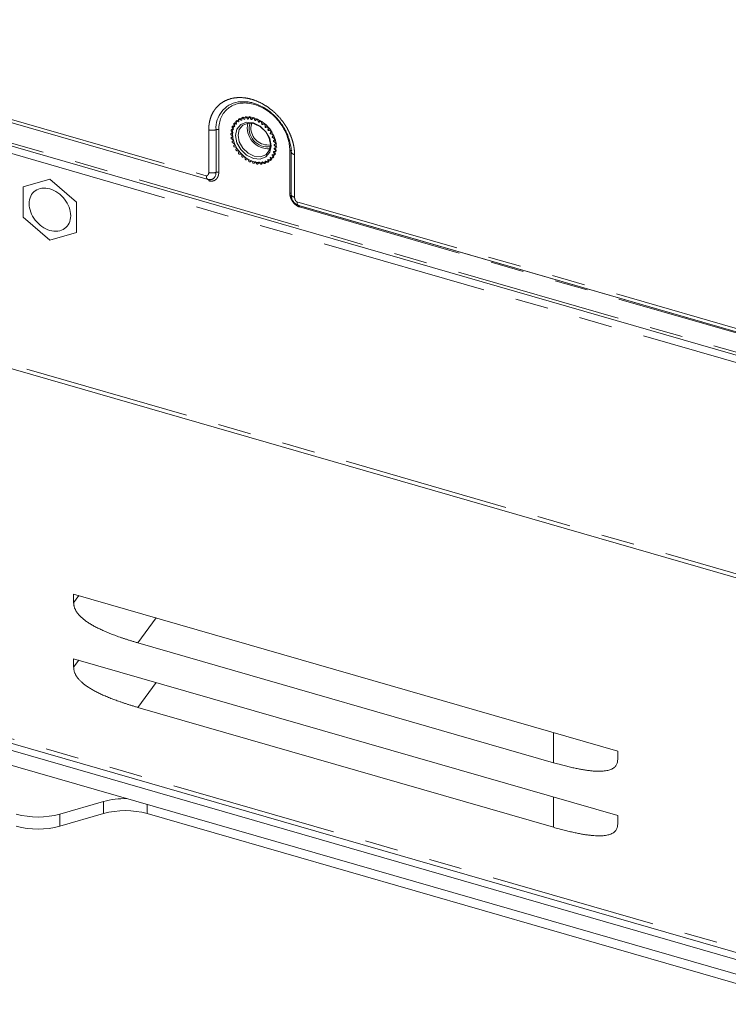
# Model space of a CAD drawing. Header units: millimetres. Extents: x 19 to 844, y 7 to 552.
# Tile 33 of 49: x 633 to 660, y 393 to 430. Entities that reach past the tile are written whole.
import ezdxf

# ---------------------------------------------------------------- set-up
doc = ezdxf.new("R2010")
doc.units = ezdxf.units.MM
doc.linetypes.add('PHANTOM', pattern=[12.7, 6.35, -1.27, 1.27, -1.27, 1.27, -1.27])

msp = doc.modelspace()

# ---------------------------------------------------------------- linework, layer by layer
at = {"color": 8, "linetype": 'PHANTOM', "lineweight": 0}
for p, q in [((607.7934, 433.548), (639.9034, 424.2787)), ((704.445, 404.7425), (607.8934, 432.6145)), ((607.7996, 432.2428), (704.3387, 404.3743)), ((712.3608, 393.9843), (599.7775, 426.4843)), ((640.9454, 426.1882), (640.912, 426.1594)), ((641.0119, 426.3014), (640.9786, 426.2726)), ((641.1005, 426.3947), (641.0671, 426.3659)), ((641.2083, 426.4653), (641.175, 426.4364)), ((641.3322, 426.5109), (641.2988, 426.4821)), ((641.4683, 426.5303), (641.4349, 426.5014)), ((641.5791, 426.4939), (641.6125, 426.5228)), ((641.7271, 426.4598), (641.7604, 426.4886)), ((641.8743, 426.4), (641.9076, 426.4289)), ((641.9693, 426.3472), (642.0026, 426.376)), ((642.0163, 426.3165), (642.0496, 426.3454)), ((642.1054, 426.2492), (642.1387, 426.2781)), ((642.1487, 426.2117), (642.182, 426.2406)), ((639.9958, 424.402), (639.9958, 426.0327)), ((640.2742, 426.0363), (640.2742, 424.4056)), ((640.3787, 424.4069), (640.3787, 426.0377)), ((640.8856, 425.9163), (640.8522, 425.8875)), ((640.9028, 426.0586), (640.8695, 426.0297)), ((642.2292, 426.1321), (642.2625, 426.1609)), ((642.2675, 426.0889), (642.3009, 426.1177)), ((642.337, 425.9993), (642.3704, 426.0281)), ((642.3692, 425.9517), (642.4025, 425.9806)), ((642.4256, 425.8549), (642.4589, 425.8837)), ((642.4506, 425.8044), (642.4839, 425.8332)), ((640.8941, 425.7659), (640.8608, 425.737)), ((642.4921, 425.7032), (642.5255, 425.7321)), ((642.5092, 425.6513), (642.5426, 425.6802)), ((642.5347, 425.549), (642.568, 425.5779)), ((642.5519, 425.3968), (642.5853, 425.4257)), ((642.5092, 425.117), (642.5426, 425.1458)), ((642.5434, 425.2513), (642.5767, 425.2802)), ((643.0922, 425.2543), (643.0922, 423.6236)), ((643.275, 425.0861), (643.275, 423.4553)), ((641.7271, 424.7601), (641.7604, 424.7889)), ((641.8743, 424.7348), (641.9076, 424.7637)), ((642.0163, 424.7364), (642.0496, 424.7653)), ((642.1487, 424.7647), (642.182, 424.7936)), ((642.2675, 424.819), (642.3009, 424.8478)), ((642.3692, 424.8975), (642.4025, 424.9263)), ((642.4506, 424.9978), (642.4839, 425.0267)), ((639.9051, 424.278), (639.9034, 424.2785)), ((639.9992, 424.0832), (640.0034, 424.0819)), ((643.3675, 423.2787), (668.7709, 415.9453)), ((643.4675, 423.0819), (668.8709, 415.7486)), ((717.9739, 378.0591), (601.6378, 411.6425)), ((635.0325, 408.2232), (634.8355, 407.953)), ((637.2863, 406.4179), (637.982, 407.3718)), ((635.0325, 405.755), (634.8355, 405.4848)), ((637.2863, 403.9497), (637.982, 404.9036)), ((653.1692, 402.9876), (653.1692, 401.8329)), ((635.9752, 400.3503), (635.9752, 399.8884)), ((637.6418, 399.8884), (637.6418, 400.2386)), ((653.1692, 400.5194), (653.1692, 399.3647)), ((634.3085, 399.4073), (634.3085, 399.8691))]:
    msp.add_line(p, q, dxfattribs=at)
at = {"color": 7, "linetype": 'Continuous', "lineweight": 15}
for p, q in [((639.973, 424.1353), (607.8629, 433.4046)), ((607.8629, 432.5085), (704.4146, 404.6364)), ((641.4279, 426.5387), (641.3945, 426.5099)), ((599.8516, 426.3084), (712.4352, 393.8083)), ((640.9286, 426.1836), (640.8952, 426.1547)), ((640.9872, 426.1686), (640.9536, 426.2365)), ((640.9901, 426.2978), (640.9568, 426.2689)), ((640.9786, 426.2726), (641.0458, 426.2532)), ((641.058, 426.2671), (641.035, 426.3368)), ((641.0736, 426.3929), (641.0403, 426.3641)), ((641.0671, 426.3659), (641.1333, 426.3351)), ((641.1333, 426.3351), (641.148, 426.3479)), ((641.1483, 426.3458), (641.1367, 426.4153)), ((641.1766, 426.4662), (641.1433, 426.4373)), ((641.175, 426.4364), (641.2381, 426.3952)), ((641.2381, 426.3952), (641.2555, 426.4103)), ((641.2555, 426.4024), (641.2555, 426.4695)), ((641.2959, 426.5153), (641.2626, 426.4864)), ((641.2988, 426.4821), (641.357, 426.4317)), ((641.357, 426.4317), (641.3792, 426.4509)), ((641.3763, 426.4351), (641.3879, 426.4979)), ((641.4349, 426.5014), (641.4864, 426.4434)), ((641.4864, 426.4434), (641.5184, 426.4711)), ((641.5069, 426.443), (641.5299, 426.4994)), ((641.5685, 426.5358), (641.5352, 426.5069)), ((641.5791, 426.4939), (641.6223, 426.43)), ((641.6052, 426.1166), (641.6384, 426.287)), ((641.6223, 426.43), (641.6556, 426.4589)), ((641.6435, 426.4257), (641.6771, 426.4742)), ((641.7136, 426.5066), (641.6803, 426.4778)), ((641.7271, 426.4598), (641.7607, 426.3919)), ((641.7607, 426.3919), (641.794, 426.4208)), ((641.7819, 426.3839), (641.825, 426.4229)), ((641.825, 426.4229), (641.8584, 426.4518)), ((641.8743, 426.4), (641.8973, 426.3303)), ((641.8973, 426.3303), (641.9519, 426.3776)), ((641.9735, 426.3671), (641.9178, 426.3188)), ((641.9178, 426.3188), (641.9693, 426.3472)), ((642.0163, 426.3165), (642.0279, 426.247)), ((642.0279, 426.247), (642.0613, 426.2759)), ((642.0806, 426.2613), (642.0472, 426.2324)), ((642.0472, 426.2324), (642.1054, 426.2492)), ((642.1487, 426.2117), (642.1487, 426.1446)), ((642.1487, 426.1446), (642.182, 426.1734)), ((640.8782, 425.9124), (640.8449, 425.8835)), ((640.8522, 425.8875), (640.9104, 425.9043)), ((640.9104, 425.7871), (640.8523, 425.8375)), ((640.8909, 426.0538), (640.8576, 426.0249)), ((640.9123, 425.9249), (640.8608, 425.983)), ((640.8695, 426.0297), (640.9326, 426.0344)), ((640.9381, 426.0534), (640.895, 426.1173)), ((640.912, 426.1594), (640.9782, 426.1519)), ((642.1995, 426.1562), (642.1661, 426.1273)), ((642.1661, 426.1273), (642.2292, 426.1321)), ((642.2675, 426.0889), (642.2559, 426.0261)), ((642.2559, 426.0261), (642.2892, 426.055)), ((642.3043, 426.0356), (642.2709, 426.0067)), ((642.2709, 426.0067), (642.337, 425.9993)), ((642.3692, 425.9517), (642.3462, 425.8952)), ((642.3462, 425.8952), (642.3796, 425.9241)), ((642.3918, 425.9031), (642.3584, 425.8742)), ((642.3584, 425.8742), (642.4256, 425.8549)), ((642.4506, 425.8044), (642.417, 425.7559)), ((642.417, 425.7559), (642.4503, 425.7847)), ((640.8909, 425.7636), (640.8576, 425.7348)), ((640.8608, 425.737), (640.9123, 425.7654)), ((640.9326, 425.6441), (640.8695, 425.6853)), ((640.8949, 425.583), (640.9381, 425.622)), ((640.9782, 425.5003), (640.9121, 425.5311)), ((640.9536, 425.4299), (640.9872, 425.4784)), ((642.4593, 425.7628), (642.426, 425.734)), ((642.426, 425.734), (642.4921, 425.7032)), ((642.5092, 425.6513), (642.4661, 425.6123)), ((642.4661, 425.6123), (642.4994, 425.6412)), ((642.5049, 425.619), (642.4716, 425.5902)), ((642.4716, 425.5902), (642.5347, 425.549)), ((642.5434, 425.4972), (642.4919, 425.4689)), ((642.5271, 425.476), (642.4938, 425.4472)), ((642.4938, 425.4472), (642.5519, 425.3968)), ((642.5466, 425.4995), (642.58, 425.5284)), ((641.0458, 425.36), (640.9786, 425.3794)), ((641.035, 425.2826), (641.058, 425.3391)), ((641.1333, 425.2276), (641.0671, 425.235)), ((641.1367, 425.1454), (641.1483, 425.2082)), ((641.2381, 425.107), (641.175, 425.1022)), ((641.2555, 425.0226), (641.2555, 425.0897)), ((642.417, 425.0656), (642.4351, 425.0813)), ((642.417, 425.0656), (642.4506, 424.9978)), ((642.4921, 425.0749), (642.426, 425.0823)), ((642.4661, 425.1809), (642.4896, 425.2012)), ((642.4661, 425.1809), (642.5092, 425.117)), ((642.5347, 425.2046), (642.4716, 425.1998)), ((642.5253, 425.3382), (642.4919, 425.3093)), ((642.4919, 425.3093), (642.5434, 425.2513)), ((642.5519, 425.3468), (642.4938, 425.33)), ((642.509, 425.0796), (642.5423, 425.1085)), ((642.5466, 425.2094), (642.58, 425.2382)), ((642.5593, 425.3508), (642.5927, 425.3797)), ((643.1655, 425.2569), (643.1417, 425.1982)), ((643.1417, 425.2016), (643.1417, 423.5693)), ((641.357, 425.0019), (641.2988, 424.9851)), ((641.3879, 424.9178), (641.3763, 424.9873)), ((641.4864, 424.9154), (641.4349, 424.8871)), ((641.5299, 424.8343), (641.5069, 424.904)), ((641.6223, 424.8503), (641.5791, 424.8114)), ((641.5791, 424.8114), (641.6125, 424.8402)), ((641.6771, 424.7745), (641.6435, 424.8424)), ((641.7239, 424.7565), (641.7573, 424.7854)), ((641.7607, 424.8085), (641.7271, 424.7601)), ((641.8251, 424.7404), (641.7819, 424.8043)), ((641.869, 424.7273), (641.9023, 424.7562)), ((641.8973, 424.7913), (641.8743, 424.7348)), ((641.9693, 424.7329), (641.9178, 424.7909)), ((642.0096, 424.7244), (642.043, 424.7533)), ((642.0279, 424.7992), (642.0163, 424.7364)), ((642.1054, 424.7522), (642.0472, 424.8026)), ((642.1416, 424.7479), (642.175, 424.7767)), ((642.1487, 424.8319), (642.1487, 424.7647)), ((642.2292, 424.7979), (642.1661, 424.8391)), ((642.2559, 424.8885), (642.2675, 424.819)), ((642.2609, 424.797), (642.2942, 424.8258)), ((642.3371, 424.8684), (642.2709, 424.8992)), ((642.3462, 424.9672), (642.3613, 424.9803)), ((642.3462, 424.9672), (642.3692, 424.8975)), ((642.4256, 424.9617), (642.3584, 424.9811)), ((642.3639, 424.8702), (642.3972, 424.8991)), ((642.4474, 424.9654), (642.4807, 424.9943)), ((632.9071, 423.8503), (633.9278, 424.1449)), ((633.9278, 424.1449), (634.9485, 423.261)), ((632.9071, 422.6956), (632.9071, 423.8503)), ((634.9485, 423.261), (634.9485, 422.1062)), ((643.3763, 423.162), (643.4371, 423.1356)), ((643.4216, 423.1394), (668.8339, 415.8036)), ((668.8413, 415.802), (643.4379, 423.1354)), ((633.9278, 421.8116), (632.9071, 422.6956)), ((634.9485, 422.1062), (633.9278, 421.8116)), ((586.6787, 415.522), (732.933, 373.302)), ((732.933, 372.7304), (586.6787, 414.9504)), ((601.7184, 411.4492), (718.0565, 377.8653)), ((634.8355, 408.2801), (655.6201, 402.2801)), ((634.8355, 408.2801), (634.8355, 407.953)), ((637.2863, 406.4179), (653.1692, 401.8329)), ((634.8355, 405.8119), (655.6201, 399.8119)), ((634.8355, 405.8119), (634.8355, 405.4848)), ((637.2863, 403.9497), (653.1692, 399.3647)), ((655.6201, 401.953), (655.6201, 402.2801)), ((634.3085, 399.8691), (635.9752, 400.3503)), ((634.3085, 399.4073), (635.9752, 399.8884)), ((637.6418, 399.8884), (682.1632, 387.0362)), ((655.6201, 399.4848), (655.6201, 399.8119))]:
    msp.add_line(p, q, dxfattribs=at)
at = {"color": 7, "linetype": 'Continuous', "lineweight": 15, "flags": 128}
for points in [[(641.5503, 427.0932), (641.5041, 427.1006), (641.1201, 427.0999)], [(640.9536, 426.2365), (640.9507, 426.2443), (640.9497, 426.252), (640.9507, 426.2592), (640.9536, 426.2654), (640.9582, 426.27), (640.9642, 426.2729), (640.9711, 426.2737), (640.9786, 426.2726)], [(642.3805, 425.4213), (642.3288, 425.6958), (642.1818, 425.9584), (641.9617, 426.169), (641.7021, 426.2955), (641.4425, 426.3188), (641.2224, 426.2353), (641.0754, 426.0577), (641.0237, 425.813), (641.0754, 425.5385), (641.2224, 425.2759), (641.4425, 425.0653), (641.7021, 424.9388), (641.9617, 424.9155), (642.1818, 424.999), (642.3288, 425.1766), (642.3805, 425.4213)], [(641.7354, 425.0254), (641.4979, 425.1412), (641.2966, 425.3338), (641.162, 425.574), (641.1148, 425.8252), (641.162, 426.0491), (641.2966, 426.2116), (641.4979, 426.288), (641.7354, 426.2667), (641.9729, 426.1509), (642.1743, 425.9582), (642.3088, 425.718), (642.3561, 425.4668), (642.3088, 425.243), (642.1743, 425.0805), (641.9729, 425.004), (641.7354, 425.0254)], [(641.1367, 426.4153), (641.1363, 426.4229), (641.138, 426.4298), (641.1415, 426.4355), (641.1465, 426.4396), (641.1529, 426.4418), (641.1601, 426.442), (641.1676, 426.4402), (641.175, 426.4364)], [(641.2555, 426.4695), (641.2565, 426.4767), (641.2594, 426.4829), (641.264, 426.4875), (641.27, 426.4904), (641.2769, 426.4913), (641.2844, 426.4901), (641.2919, 426.4869), (641.2988, 426.4821)], [(641.3879, 426.4979), (641.3902, 426.5044), (641.3943, 426.5096), (641.3998, 426.5131), (641.4065, 426.5146), (641.4138, 426.5141), (641.4214, 426.5116), (641.4286, 426.5073), (641.4349, 426.5014)], [(641.5299, 426.4994), (641.5334, 426.5051), (641.5385, 426.5092), (641.5448, 426.5114), (641.552, 426.5116), (641.5595, 426.5098), (641.5669, 426.506), (641.5736, 426.5006), (641.5791, 426.4939)], [(641.6771, 426.4742), (641.6817, 426.4789), (641.6877, 426.4817), (641.6946, 426.4826), (641.7021, 426.4814), (641.7096, 426.4783), (641.7165, 426.4734), (641.7225, 426.4671), (641.7271, 426.4598)], [(641.825, 426.4229), (641.8306, 426.4264), (641.8373, 426.428), (641.8446, 426.4275), (641.8522, 426.425), (641.8594, 426.4206), (641.8657, 426.4148), (641.8708, 426.4077), (641.8743, 426.4)], [(640.8523, 425.8375), (640.8463, 425.8438), (640.8417, 425.8511), (640.8388, 425.8589), (640.8378, 425.8666), (640.8388, 425.8738), (640.8417, 425.88), (640.8463, 425.8846), (640.8522, 425.8875)], [(640.8608, 425.983), (640.8557, 425.99), (640.8522, 425.9977), (640.8506, 426.0055), (640.8509, 426.0129), (640.8532, 426.0195), (640.8573, 426.0247), (640.8628, 426.0281), (640.8695, 426.0297)], [(640.895, 426.1173), (640.8909, 426.1248), (640.8886, 426.1327), (640.8883, 426.1403), (640.8899, 426.1472), (640.8934, 426.1529), (640.8985, 426.157), (640.9049, 426.1592), (640.912, 426.1594)], [(640.8695, 425.6853), (640.8628, 425.6907), (640.8573, 425.6974), (640.8532, 425.7049), (640.8509, 425.7128), (640.8506, 425.7204), (640.8522, 425.7273), (640.8557, 425.733), (640.8608, 425.737)], [(640.9121, 425.5311), (640.9049, 425.5354), (640.8985, 425.5413), (640.8934, 425.5483), (640.8899, 425.556), (640.8883, 425.5638), (640.8886, 425.5713), (640.8909, 425.5778), (640.8949, 425.583)], [(642.4921, 425.7032), (642.4993, 425.6989), (642.5057, 425.693), (642.5108, 425.686), (642.5143, 425.6783), (642.5159, 425.6705), (642.5156, 425.663), (642.5133, 425.6565), (642.5092, 425.6513)], [(642.5347, 425.549), (642.5414, 425.5436), (642.5469, 425.5369), (642.551, 425.5294), (642.5532, 425.5215), (642.5536, 425.5139), (642.5519, 425.507), (642.5485, 425.5013), (642.5434, 425.4972)], [(642.5092, 425.117), (642.5133, 425.1094), (642.5156, 425.1016), (642.5159, 425.094), (642.5143, 425.0871), (642.5108, 425.0814), (642.5057, 425.0773), (642.4993, 425.0751), (642.4921, 425.0749)], [(642.5434, 425.2513), (642.5485, 425.2443), (642.5519, 425.2366), (642.5536, 425.2288), (642.5533, 425.2214), (642.551, 425.2148), (642.5469, 425.2096), (642.5414, 425.2062), (642.5347, 425.2046)], [(642.5519, 425.3968), (642.5579, 425.3905), (642.5625, 425.3832), (642.5654, 425.3754), (642.5664, 425.3677), (642.5654, 425.3605), (642.5625, 425.3543), (642.5579, 425.3497), (642.5519, 425.3468)], [(641.5791, 424.8114), (641.5736, 424.8079), (641.5669, 424.8063), (641.5595, 424.8068), (641.552, 424.8093), (641.5448, 424.8137), (641.5385, 424.8195), (641.5334, 424.8266), (641.5299, 424.8343)], [(641.7271, 424.7601), (641.7225, 424.7554), (641.7165, 424.7526), (641.7096, 424.7517), (641.7021, 424.7529), (641.6946, 424.756), (641.6877, 424.7609), (641.6817, 424.7672), (641.6771, 424.7745)], [(641.8743, 424.7348), (641.8708, 424.7292), (641.8657, 424.7251), (641.8594, 424.7229), (641.8522, 424.7227), (641.8447, 424.7245), (641.8373, 424.7283), (641.8306, 424.7337), (641.8251, 424.7404)], [(642.0163, 424.7364), (642.014, 424.7299), (642.0099, 424.7247), (642.0044, 424.7212), (641.9977, 424.7197), (641.9903, 424.7201), (641.9828, 424.7226), (641.9756, 424.727), (641.9693, 424.7329)], [(642.1487, 424.7647), (642.1477, 424.7576), (642.1448, 424.7514), (642.1402, 424.7468), (642.1342, 424.7439), (642.1273, 424.743), (642.1198, 424.7442), (642.1123, 424.7473), (642.1054, 424.7522)], [(642.2675, 424.819), (642.2679, 424.8113), (642.2662, 424.8045), (642.2627, 424.7988), (642.2577, 424.7947), (642.2513, 424.7925), (642.2441, 424.7923), (642.2366, 424.7941), (642.2292, 424.7979)], [(642.4506, 424.9978), (642.4535, 424.99), (642.4545, 424.9823), (642.4535, 424.9751), (642.4506, 424.9689), (642.446, 424.9643), (642.44, 424.9614), (642.4331, 424.9605), (642.4256, 424.9617)]]:
    msp.add_lwpolyline(points, dxfattribs=at)
at = {"color": 8, "linetype": 'PHANTOM', "lineweight": 0}
for centre, radius, start, end in [((641.2907, 426.0961), 1.0182, 99.64616, 183.36672), ((640.1288, 426.5134), 0.4987, 254.53049, 286.95197), ((640.3288, 425.8574), 0.187, 74.5303, 106.9519), ((643.2893, 425.2373), 0.1518, 193.59418, 264.61914), ((640.1288, 424.8826), 0.4987, 254.53047, 286.95205), ((640.3288, 424.2267), 0.187, 74.53027, 106.95179)]:
    msp.add_arc(centre, radius, start, end, dxfattribs=at)
at = {"color": 7, "linetype": 'Continuous', "lineweight": 15}
for centre, radius, start, end in [((641.4752, 425.8949), 0.5596, 150.71039, 152.65315), ((641.0554, 426.3466), 0.0226, 58.52023, 205.66322), ((641.4443, 425.9158), 0.5222, 137.71406, 139.74606), ((641.4392, 425.921), 0.5149, 124.39426, 126.45068), ((641.4568, 425.8885), 0.552, 111.38946, 113.34765), ((641.4756, 425.8197), 0.6234, 99.16912, 100.97084), ((642.2803, 426.1179), 0.811, 168.00207, 273.78473), ((641.4819, 425.7317), 0.7117, 87.98427, 89.64067), ((642.24, 426.083), 0.6993, 162.61625, 279.17053), ((641.4682, 425.6091), 0.8353, 77.88285, 79.36721), ((641.4375, 425.5005), 0.9482, 68.70044, 70.07003), ((641.385, 425.3859), 1.0744, 60.27107, 61.52647), ((641.98, 426.3123), 0.0365, 6.56674, 107.18112), ((641.334, 425.3078), 1.1678, 52.35421, 53.54072), ((642.1104, 426.2113), 0.0383, 0.65511, 97.56581), ((641.6369, 425.8495), 0.7286, 174.05418, 175.68687), ((641.7651, 425.8491), 0.8569, 184.14795, 185.60752), ((641.5444, 425.8671), 0.6342, 162.91437, 164.69985), ((642.2607, 426.107), 0.6555, 179.15886, 278.35978), ((641.2979, 425.2668), 1.2224, 44.74543, 45.89534), ((642.2288, 426.0931), 0.039, 353.80516, 89.32988), ((641.3082, 425.2752), 1.2091, 37.22759, 38.3916), ((642.3319, 425.9611), 0.0385, 345.79803, 82.28748), ((641.3519, 425.302), 1.1578, 29.61895, 30.81994), ((642.4168, 425.8191), 0.0368, 336.44315, 76.2245), ((641.8787, 425.8677), 0.9722, 193.29296, 194.63888), ((640.9874, 425.4152), 0.0369, 156.44578, 256.22355), ((641.9905, 425.9035), 1.0897, 201.71774, 202.96257), ((641.408, 425.3284), 1.0958, 21.72331, 22.96124), ((641.5138, 425.3637), 0.9842, 13.30184, 14.6313), ((641.6386, 425.3851), 0.8575, 4.14841, 5.60707), ((641.0723, 425.2732), 0.0385, 165.80085, 262.28586), ((642.0742, 425.9451), 1.1832, 209.63187, 210.80702), ((642.0976, 425.9604), 1.2111, 217.23015, 218.39212), ((641.1754, 425.1412), 0.039, 173.80495, 269.3315), ((642.0923, 425.9534), 1.2026, 224.73595, 225.90482), ((641.9281, 425.3399), 0.5605, 330.71208, 332.65145), ((641.8617, 425.3667), 0.6323, 342.90753, 344.69846), ((641.7586, 425.3856), 0.7373, 354.06403, 355.67756), ((643.0863, 425.1964), 0.0582, 16.20314, 84.13379), ((641.2938, 425.023), 0.0383, 180.65729, 277.56363), ((642.0606, 425.9138), 1.1518, 232.34597, 233.54895), ((641.4242, 424.922), 0.0365, 186.56775, 287.18194), ((642.0159, 425.8426), 1.0677, 240.26542, 241.52877), ((641.9708, 425.7447), 0.9599, 248.70874, 250.06173), ((641.9359, 425.6247), 0.8348, 257.88238, 259.36767), ((641.9224, 425.51), 0.7191, 267.99195, 269.63138), ((641.9303, 425.4048), 0.6135, 279.15763, 280.98852), ((641.9483, 425.3435), 0.5495, 291.38503, 293.35207), ((641.9645, 425.314), 0.5158, 304.39876, 306.45161), ((642.3488, 424.8877), 0.0226, 238.51823, 25.66773), ((641.961, 425.3176), 0.5207, 317.71123, 319.74889), ((636.7968, 397.3909), 3.0713, 88.62736, 105.51743), ((633.4752, 402.895), 3.1385, 254.6021, 285.39789), ((636.8085, 396.8625), 3.1385, 74.6021, 105.3979), ((633.4752, 402.4331), 3.1385, 254.6021, 285.39789)]:
    msp.add_arc(centre, radius, start, end, dxfattribs=at)
at = {"color": 8, "linetype": 'PHANTOM', "lineweight": 0}
for points, knots in [([(639.9958, 426.0327), (639.9961, 426.0542), (639.9966, 426.097), (640.0005, 426.1601), (640.0067, 426.2223), (640.0156, 426.2836), (640.0326, 426.3737), (640.0639, 426.4898), (640.1182, 426.6258), (640.1871, 426.7517), (640.2975, 426.9039), (640.4686, 427.0631), (640.7186, 427.1961), (641.0039, 427.2663), (641.3135, 427.2708), (641.6354, 427.2096), (641.9574, 427.085), (642.2669, 426.9017), (642.5522, 426.6668), (642.8023, 426.3895), (642.9734, 426.1315), (643.0838, 425.9155), (643.1526, 425.7499), (643.207, 425.5825), (643.2418, 425.4335), (643.2621, 425.3041), (643.273, 425.1941), (643.2744, 425.1221), (643.275, 425.0861)], [0, 0, 0, 0, 0.0125372, 0.0250432, 0.037537, 0.0500382, 0.062566, 0.0938238, 0.1251111, 0.1563689, 0.1876563, 0.2501257, 0.3125952, 0.3750646, 0.437534, 0.5000035, 0.5624729, 0.6249424, 0.6874118, 0.7498812, 0.8123507, 0.8436085, 0.8748958, 0.9061536, 0.937441, 0.9582892, 0.9791124, 1, 1, 1, 1]), ([(643.0744, 425.4787), (643.0193, 425.8309), (642.8397, 426.1861), (642.3028, 426.7609), (641.9651, 426.9596), (641.2858, 427.1005), (640.9689, 427.0375), (640.5069, 426.6698), (640.3787, 426.3785), (640.3787, 426.0377)], [0, 0, 0, 0, 0.25, 0.25, 0.5, 0.5, 0.75, 0.75, 1, 1, 1, 1]), ([(639.9958, 424.402), (639.9955, 424.3937), (639.995, 424.3772), (639.9905, 424.3538), (639.9832, 424.3319), (639.9727, 424.3121), (639.9596, 424.2959), (639.9441, 424.2838), (639.9265, 424.2757), (639.9122, 424.2772), (639.9051, 424.278)], [0, 0, 0, 0, 0.132533, 0.2641338, 0.3961089, 0.5288013, 0.6605772, 0.7719467, 0.8877006, 1, 1, 1, 1]), ([(640.3787, 424.4069), (640.3784, 424.3941), (640.3778, 424.3686), (640.3732, 424.3315), (640.3658, 424.2958), (640.3553, 424.2616), (640.3419, 424.2293), (640.3255, 424.199), (640.3062, 424.1711), (640.2841, 424.1458), (640.2591, 424.1235), (640.2314, 424.1045), (640.2012, 424.0891), (640.1686, 424.0777), (640.1321, 424.0701), (640.0918, 424.0676), (640.048, 424.0708), (640.0182, 424.0782), (640.0034, 424.0819)], [0, 0, 0, 0, 0.0607085, 0.121423, 0.182141, 0.2428539, 0.3035713, 0.3642848, 0.4250093, 0.4857359, 0.5464773, 0.60722, 0.6679772, 0.7287488, 0.7895307, 0.8597227, 0.9298902, 1, 1, 1, 1]), ([(639.9034, 424.2787), (639.9043, 424.2589), (639.9063, 424.2193), (639.92, 424.1749), (639.9349, 424.1584), (639.942, 424.1507)], [0, 0, 0, 0, 0.345494, 0.6909904, 1, 1, 1, 1]), ([(639.9746, 424.1354), (639.9831, 424.1359), (639.9905, 424.1311), (640.0006, 424.1122), (640.0034, 424.0983), (640.0034, 424.0819)], [0, 0, 0, 0, 0.5, 0.5, 1, 1, 1, 1]), ([(643.4675, 423.0819), (643.4567, 423.0854), (643.4351, 423.0922), (643.4031, 423.1064), (643.3717, 423.1234), (643.3412, 423.1431), (643.3118, 423.1653), (643.2838, 423.1898), (643.2575, 423.2162), (643.2328, 423.2443), (643.2099, 423.2738), (643.189, 423.3045), (643.17, 423.3362), (643.1531, 423.3687), (643.1382, 423.4017), (643.1215, 423.445), (643.1059, 423.4986), (643.0943, 423.562), (643.0929, 423.6031), (643.0922, 423.6236)], [0, 0, 0, 0, 0.0508454, 0.1017268, 0.1526366, 0.2035514, 0.2544672, 0.305372, 0.3562651, 0.4071482, 0.4580222, 0.5088932, 0.5597601, 0.6106214, 0.6614807, 0.7123348, 0.8082268, 0.9041163, 1, 1, 1, 1]), ([(643.1421, 423.5777), (643.143, 423.5869), (643.1388, 423.5961), (643.1213, 423.6122), (643.1081, 423.619), (643.0922, 423.6236)], [0, 0, 0, 0, 0.5, 0.5, 1, 1, 1, 1]), ([(643.275, 423.4553), (643.255, 423.4623), (643.2148, 423.4762), (643.1711, 423.5057), (643.1568, 423.5283), (643.1499, 423.5392)], [0, 0, 0, 0, 0.3403281, 0.6806609, 1, 1, 1, 1]), ([(643.3675, 423.2785), (643.364, 423.2797), (643.3571, 423.2821), (643.3471, 423.2885), (643.3378, 423.2963), (643.3292, 423.3051), (643.3215, 423.3144), (643.3146, 423.324), (643.3083, 423.3339), (643.3026, 423.3442), (643.2974, 423.3547), (643.2879, 423.3767), (643.2775, 423.411), (643.2759, 423.4406), (643.275, 423.4553)], [0, 0, 0, 0, 0.05372691, 0.1083825, 0.16447695, 0.22019733, 0.27455313, 0.32788594, 0.38143692, 0.43561086, 0.49007676, 0.54459855, 0.77221731, 1, 1, 1, 1]), ([(643.4063, 423.1504), (643.3992, 423.1583), (643.3841, 423.1748), (643.3704, 423.2193), (643.3684, 423.2589), (643.3675, 423.2787)], [0, 0, 0, 0, 0.3111325, 0.6555669, 1, 1, 1, 1]), ([(643.4675, 423.0819), (643.4675, 423.0985), (643.4646, 423.1127), (643.4542, 423.1315), (643.4466, 423.1362), (643.4379, 423.1354)], [0, 0, 0, 0, 0.5, 0.5, 1, 1, 1, 1])]:
    msp.add_open_spline(points, degree=3, knots=knots, dxfattribs=at)
at = {"color": 7, "linetype": 'Continuous', "lineweight": 15}
for points, knots in [([(641.5421, 427.0874), (641.5738, 427.0835), (641.7016, 427.0682), (641.9119, 426.9855), (642.1477, 426.8589), (642.3925, 426.6879), (642.544, 426.5303), (642.6406, 426.4299)], [0, 0, 0, 0, 0.0847051, 0.3407862, 0.5291846, 0.7001385, 1, 1, 1, 1]), ([(640.8983, 425.8877), (640.8983, 425.9973), (640.9201, 426.1005), (641.0039, 426.2788), (641.066, 426.3537), (641.221, 426.464), (641.3138, 426.4992), (641.5163, 426.5246), (641.6258, 426.5148), (641.845, 426.4515), (641.9546, 426.3981), (642.157, 426.2558), (642.2499, 426.1669), (642.4049, 425.9672), (642.4669, 425.8565), (642.5508, 425.6298), (642.5726, 425.5139), (642.5726, 425.4043)], [0, 0, 0, 0, 0.125, 0.125, 0.25, 0.25, 0.375, 0.375, 0.5, 0.5, 0.625, 0.625, 0.75, 0.75, 0.875, 0.875, 1, 1, 1, 1]), ([(642.6406, 426.4299), (642.7258, 426.3211), (642.8458, 426.1678), (642.9747, 425.9206), (643.0457, 425.7593), (643.0716, 425.6486), (643.0785, 425.6189)], [0, 0, 0, 0, 0.4305693, 0.6063392, 0.8945638, 1, 1, 1, 1]), ([(640.8983, 425.8877), (640.9109, 425.7745), (640.936, 425.5481), (641.1296, 425.2135), (641.4064, 424.9474), (641.7354, 424.7871), (642.0648, 424.7573), (642.3404, 424.8643), (642.5243, 425.0691), (642.5485, 425.2578), (642.5592, 425.341)], [0, 0, 0, 0, 0.1283644, 0.2567291, 0.3850931, 0.5134575, 0.6418219, 0.7701863, 0.8985507, 1, 1, 1, 1]), ([(643.0785, 425.6189), (643.0929, 425.5655), (643.1312, 425.4238), (643.1493, 425.2812), (643.1416, 425.2021), (643.1416, 425.2017)], [0, 0, 0, 0, 0.3758265, 0.9973564, 1, 1, 1, 1]), ([(639.9746, 424.1355), (639.9834, 424.1333), (640.0011, 424.1288), (640.0273, 424.1256), (640.0529, 424.1249), (640.0776, 424.1271), (640.1012, 424.132), (640.1235, 424.1392), (640.1444, 424.1488), (640.1638, 424.1606), (640.1818, 424.1742), (640.1981, 424.1897), (640.213, 424.2068), (640.2262, 424.2254), (640.2379, 424.2453), (640.251, 424.2729), (640.2634, 424.3095), (640.2726, 424.3561), (640.2737, 424.3891), (640.2742, 424.4056)], [0, 0, 0, 0, 0.0504472, 0.1011081, 0.1518864, 0.2027145, 0.2535009, 0.3042202, 0.3548222, 0.4053581, 0.4558769, 0.5064391, 0.5570134, 0.6075886, 0.658155, 0.7087112, 0.8057822, 0.9028639, 1, 1, 1, 1]), ([(639.9414, 424.1496), (639.9565, 424.1444), (639.9871, 424.134), (640.0533, 424.126), (640.1012, 424.1364), (640.1335, 424.1434)], [0, 0, 0, 0, 0.2394363, 0.4884573, 1, 1, 1, 1]), ([(639.942, 424.1507), (639.9428, 424.1496), (639.9508, 424.1386), (639.9625, 424.1373), (639.9731, 424.1361)], [0, 0, 0, 0, 0.09552291, 1, 1, 1, 1]), ([(633.1339, 423.2074), (633.1339, 423.3113), (633.1546, 423.4093), (633.2341, 423.5783), (633.293, 423.6494), (633.4399, 423.7539), (633.528, 423.7873), (633.72, 423.8114), (633.8239, 423.8021), (634.0317, 423.7421), (634.1356, 423.6915), (634.3276, 423.5565), (634.4157, 423.4722), (634.5626, 423.2829), (634.6215, 423.1778), (634.701, 422.9628), (634.7217, 422.853), (634.7217, 422.7491)], [0, 0, 0, 0, 0.125, 0.125, 0.25, 0.25, 0.375, 0.375, 0.5, 0.5, 0.625, 0.625, 0.75, 0.75, 0.875, 0.875, 1, 1, 1, 1]), ([(643.1499, 423.5392), (643.1494, 423.5399), (643.14, 423.552), (643.1411, 423.5652), (643.1421, 423.5777)], [0, 0, 0, 0, 0.0580959, 1, 1, 1, 1]), ([(643.1421, 423.5777), (643.1422, 423.5335), (643.1423, 423.4882), (643.1625, 423.4436), (643.163, 423.4426)], [0, 0, 0, 0, 0.9773745, 1, 1, 1, 1]), ([(643.1494, 423.5391), (643.1524, 423.5018), (643.1586, 423.4265), (643.2003, 423.3297), (643.2492, 423.2582), (643.2955, 423.2096), (643.3498, 423.1694), (643.3892, 423.1554), (643.4089, 423.1484)], [0, 0, 0, 0, 0.2399284, 0.48418367, 0.6099937, 0.738426, 0.86880299, 1, 1, 1, 1]), ([(634.7217, 422.7491), (634.7217, 422.6452), (634.701, 422.5473), (634.6215, 422.3782), (634.5626, 422.3071), (634.4157, 422.2026), (634.3276, 422.1692), (634.1356, 422.1451), (634.0317, 422.1544), (633.8239, 422.2144), (633.72, 422.265), (633.528, 422.4), (633.4399, 422.4843), (633.293, 422.6737), (633.2341, 422.7787), (633.1546, 422.9937), (633.1339, 423.1035), (633.1339, 423.2074)], [0, 0, 0, 0, 0.125, 0.125, 0.25, 0.25, 0.375, 0.375, 0.5, 0.5, 0.625, 0.625, 0.75, 0.75, 0.875, 0.875, 1, 1, 1, 1]), ([(643.4373, 423.1361), (643.4266, 423.1372), (643.415, 423.1385), (643.407, 423.1495), (643.4063, 423.1504)], [0, 0, 0, 0, 0.9118391, 1, 1, 1, 1]), ([(634.8355, 407.953), (634.8357, 407.9392), (634.8363, 407.9121), (634.8411, 407.8707), (634.8487, 407.8296), (634.8595, 407.7886), (634.8733, 407.7478), (634.8902, 407.7071), (634.9102, 407.6666), (634.9333, 407.6262), (634.9594, 407.586), (634.9886, 407.546), (635.0209, 407.5061), (635.0562, 407.4664), (635.0946, 407.4269), (635.136, 407.3875), (635.1805, 407.3483), (635.2281, 407.3093), (635.2787, 407.2704), (635.3324, 407.2316), (635.3891, 407.193), (635.4489, 407.1546), (635.5117, 407.1163), (635.5776, 407.0782), (635.6466, 407.0402), (635.7186, 407.0024), (635.7937, 406.9647), (635.8718, 406.9272), (635.953, 406.8898), (636.0373, 406.8525), (636.1246, 406.8155), (636.215, 406.7785), (636.3085, 406.7417), (636.405, 406.7051), (636.5046, 406.6686), (636.6072, 406.6323), (636.7129, 406.5961), (636.8217, 406.5601), (636.9335, 406.5242), (637.0484, 406.4884), (637.1663, 406.4528), (637.246, 406.4296), (637.2863, 406.4179)], [0, 0, 0, 0, 0.0146421, 0.0289982, 0.0431573, 0.0572126, 0.0712588, 0.0853913, 0.0997035, 0.1142854, 0.1292221, 0.1445929, 0.1604705, 0.1769209, 0.1940035, 0.2117714, 0.2302716, 0.249546, 0.2696315, 0.2905608, 0.3123626, 0.3350626, 0.3586834, 0.383245, 0.4087653, 0.4352602, 0.462744, 0.4912293, 0.5207276, 0.5512493, 0.5828035, 0.6153989, 0.6490429, 0.6837425, 0.7195041, 0.7563334, 0.7942358, 0.833216, 0.8732786, 0.9144276, 0.9566669, 1, 1, 1, 1]), ([(634.8355, 405.4848), (634.8357, 405.4711), (634.8363, 405.4439), (634.8411, 405.4026), (634.8487, 405.3614), (634.8595, 405.3205), (634.8733, 405.2796), (634.8902, 405.2389), (634.9102, 405.1984), (634.9333, 405.158), (634.9594, 405.1179), (634.9886, 405.0778), (635.0209, 405.038), (635.0562, 404.9983), (635.0946, 404.9587), (635.136, 404.9194), (635.1805, 404.8802), (635.2281, 404.8411), (635.2787, 404.8022), (635.3324, 404.7635), (635.3891, 404.7249), (635.4489, 404.6864), (635.5117, 404.6482), (635.5776, 404.61), (635.6466, 404.572), (635.7186, 404.5342), (635.7937, 404.4965), (635.8718, 404.459), (635.953, 404.4216), (636.0373, 404.3844), (636.1246, 404.3473), (636.215, 404.3104), (636.3085, 404.2736), (636.405, 404.2369), (636.5046, 404.2004), (636.6072, 404.1641), (636.7129, 404.1279), (636.8217, 404.0919), (636.9335, 404.056), (637.0484, 404.0203), (637.1663, 403.9846), (637.246, 403.9614), (637.2863, 403.9497)], [0, 0, 0, 0, 0.0146421, 0.0289982, 0.0431573, 0.0572126, 0.0712588, 0.0853913, 0.0997035, 0.1142854, 0.1292221, 0.1445929, 0.1604705, 0.1769209, 0.1940035, 0.2117714, 0.2302716, 0.249546, 0.2696315, 0.2905608, 0.3123626, 0.3350626, 0.3586834, 0.383245, 0.4087653, 0.4352602, 0.462744, 0.4912293, 0.5207276, 0.5512493, 0.5828035, 0.6153989, 0.6490429, 0.6837425, 0.7195041, 0.7563334, 0.7942358, 0.833216, 0.8732786, 0.9144276, 0.9566669, 1, 1, 1, 1]), ([(653.1692, 401.8329), (653.2387, 401.8131), (653.3746, 401.7744), (653.5739, 401.7217), (653.7639, 401.6745), (653.9446, 401.6332), (654.1161, 401.5977), (654.2783, 401.568), (654.4312, 401.5441), (654.575, 401.5259), (654.7094, 401.5136), (654.8347, 401.507), (654.9507, 401.5062), (655.0574, 401.5112), (655.155, 401.5221), (655.2433, 401.5387), (655.3225, 401.5611), (655.3924, 401.5894), (655.4532, 401.6236), (655.5047, 401.6637), (655.5469, 401.7098), (655.5798, 401.7618), (655.6031, 401.8199), (655.6175, 401.8837), (655.6192, 401.9297), (655.6201, 401.953)], [0, 0, 0, 0, 0.0746674, 0.1460341, 0.2141202, 0.278949, 0.3405473, 0.3989465, 0.4541835, 0.5063017, 0.5553531, 0.6013998, 0.644517, 0.6847963, 0.7223501, 0.757317, 0.7898689, 0.8202185, 0.848628, 0.8754169, 0.9009653, 0.9257106, 0.9501336, 0.9747337, 1, 1, 1, 1]), ([(653.1692, 399.3647), (653.2387, 399.3449), (653.3746, 399.3063), (653.5739, 399.2535), (653.7639, 399.2064), (653.9446, 399.1651), (654.1161, 399.1296), (654.2783, 399.0998), (654.4312, 399.0759), (654.575, 399.0578), (654.7094, 399.0454), (654.8347, 399.0388), (654.9507, 399.0381), (655.0574, 399.0431), (655.155, 399.0539), (655.2433, 399.0705), (655.3225, 399.0929), (655.3924, 399.1212), (655.4532, 399.1554), (655.5047, 399.1955), (655.5469, 399.2416), (655.5798, 399.2937), (655.6031, 399.3517), (655.6175, 399.4155), (655.6192, 399.4615), (655.6201, 399.4848)], [0, 0, 0, 0, 0.0746674, 0.1460341, 0.2141202, 0.278949, 0.3405473, 0.3989465, 0.4541835, 0.5063017, 0.5553531, 0.6013998, 0.644517, 0.6847963, 0.7223501, 0.757317, 0.7898689, 0.8202185, 0.848628, 0.8754169, 0.9009653, 0.9257106, 0.9501336, 0.9747337, 1, 1, 1, 1])]:
    msp.add_open_spline(points, degree=3, knots=knots, dxfattribs=at)
msp.add_open_spline([(643.0922, 425.2543), (643.0922, 425.3278), (643.0862, 425.4028), (643.0744, 425.4787)], degree=3, dxfattribs=at)

doc.saveas('drawing.dxf')
